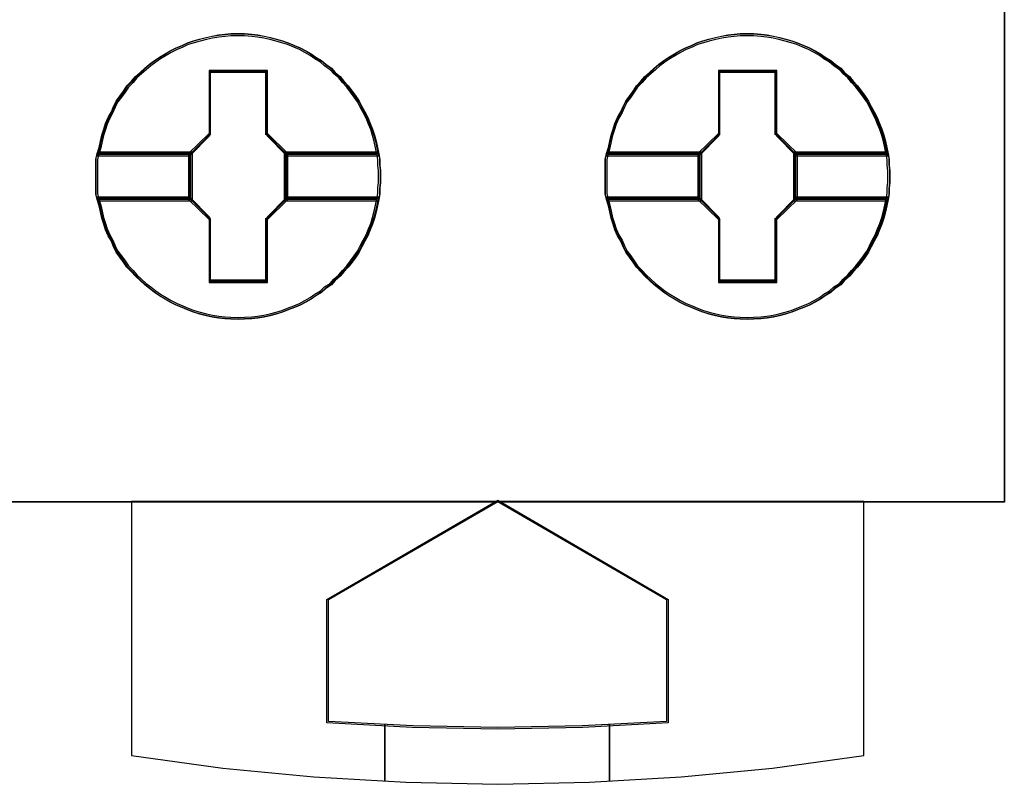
# Model space of a CAD drawing. Extents: x -631805 to -376315, y -40155 to 84873.
# Tile 74 of 256: x -618038 to -617863, y -31850 to -31714. Entities that reach past the tile are written whole.
import ezdxf

# ---------------------------------------------------------------- set-up
doc = ezdxf.new("R2010")
doc.units = 0
doc.header["$MEASUREMENT"] = 0
doc.layers.get('0').update_dxf_attribs({"color": 252})
doc.layers.add('45', color=8, linetype='Continuous')

# ---------------------------------------------------------------- blocks, each defined once
blk = doc.blocks.new('*A1018')
at = {"layer": '45', "color": 7}
for points in [[(205.993497, -118.993998), (224.00729, -118.993998), (224.00729, -118.993998), (224.00729, -201.999826), (224.00729, -201.999826), (205.993497, -201.999826), (205.993497, -201.999826), (205.993497, -118.993998), (205.993497, -118.993998)], [(205.998799, -118.999294), (224.001988, -118.999294), (224.001988, -201.99453), (205.998799, -201.99453), (205.998799, -118.999294)], [(212.918004, -196.213336), (212.918004, -196.31993), (212.906172, -196.420603), (212.906172, -196.521275), (212.888424, -196.621948), (212.86476, -196.734464), (212.841096, -196.841059), (212.811516, -196.953575), (212.77602, -197.060169), (212.734608, -197.160842), (212.693196, -197.267436), (212.639952, -197.362187), (212.586708, -197.46286), (212.53938, -197.55761), (212.48022, -197.646439), (212.415144, -197.735268), (212.344153, -197.824096), (212.267245, -197.907003), (212.202169, -197.983988), (212.113429, -198.060973), (212.048353, -198.137958), (211.947781, -198.203099), (211.870873, -198.274162), (211.770301, -198.333381), (211.687477, -198.3926), (211.592821, -198.445897), (211.492249, -198.499194), (211.391677, -198.540648), (211.279273, -198.582101), (211.178701, -198.623555), (211.072213, -198.653164), (210.959809, -198.682774), (210.853321, -198.706461), (210.740917, -198.724227), (210.634429, -198.736071), (210.504277, -198.741993), (210.397789, -198.747915), (210.261721, -198.741993), (210.155233, -198.736071), (210.04283, -198.724227), (209.930426, -198.706461), (209.823938, -198.682774), (209.705618, -198.653164), (209.59913, -198.623555), (209.492642, -198.582101), (209.397986, -198.540648), (209.291498, -198.499194), (209.18501, -198.445897), (209.09627, -198.3926), (208.995698, -198.333381), (208.906958, -198.274162), (208.818218, -198.203099), (208.735394, -198.137958), (208.65257, -198.060973), (208.569746, -197.983988), (208.498754, -197.907003), (208.41593, -197.824096), (208.35677, -197.735268), (208.291694, -197.646439), (208.226618, -197.55761), (208.17929, -197.46286), (208.137878, -197.362187), (208.078718, -197.267436), (208.03139, -197.160842), (208.00181, -197.060169), (207.966314, -196.953575), (207.94265, -196.841059), (207.918986, -196.734464), (207.88349, -196.621948), (207.859826, -196.521275), (207.859826, -196.420603), (207.859826, -196.31993), (207.859826, -196.213336), (207.859826, -196.112663), (207.859826, -196.011991), (207.859826, -195.911318), (207.88349, -195.810646), (207.918986, -195.698129), (207.94265, -195.585613), (207.966314, -195.479018), (208.00181, -195.372424), (208.03139, -195.271751), (208.078718, -195.165157), (208.137878, -195.064484), (208.17929, -194.969734), (208.226618, -194.874983), (208.291694, -194.786154), (208.35677, -194.697326), (208.41593, -194.608497), (208.498754, -194.52559), (208.569746, -194.442683), (208.65257, -194.371621), (208.735394, -194.294636), (208.818218, -194.223573), (208.906958, -194.158432), (208.995698, -194.099212), (209.09627, -194.039993), (209.18501, -193.986696), (209.291498, -193.933399), (209.397986, -193.891945), (209.492642, -193.84457), (209.59913, -193.809039), (209.705618, -193.779429), (209.823938, -193.74982), (209.930426, -193.726132), (210.04283, -193.708366), (210.155233, -193.696522), (210.261721, -193.684679), (210.397789, -193.684679), (210.504277, -193.684679), (210.634429, -193.696522), (210.740917, -193.708366), (210.853321, -193.726132), (210.959809, -193.74982), (211.072213, -193.779429), (211.178701, -193.809039), (211.279273, -193.84457), (211.391677, -193.891945), (211.492249, -193.933399), (211.592821, -193.986696), (211.687477, -194.039993), (211.770301, -194.099212), (211.870873, -194.158432), (211.947781, -194.223573), (212.048353, -194.294636), (212.113429, -194.371621), (212.202169, -194.442683), (212.267245, -194.52559), (212.344153, -194.608497), (212.415144, -194.697326), (212.48022, -194.786154), (212.53938, -194.874983), (212.586708, -194.969734), (212.639952, -195.064484), (212.693196, -195.165157), (212.734608, -195.271751), (212.77602, -195.372424), (212.811516, -195.479018), (212.841096, -195.585613), (212.86476, -195.698129), (212.888424, -195.810646), (212.906172, -195.911318), (212.906172, -196.011991), (212.918004, -196.112663), (212.918004, -196.213336)], [(210.398097, -193.684679), (210.262023, -193.684679), (210.15553, -193.696732), (210.043121, -193.708785), (209.930712, -193.726864), (209.824219, -193.75097), (209.705894, -193.781103), (209.599402, -193.811236), (209.492909, -193.847395), (209.398249, -193.895607), (209.291756, -193.937793), (209.185263, -193.992032), (209.096519, -194.046271), (208.995943, -194.106536), (208.907199, -194.166802), (208.818455, -194.233093), (208.735627, -194.305412), (208.6528, -194.383757), (208.569972, -194.456075), (208.498977, -194.540447), (208.416149, -194.624818), (208.356987, -194.715217), (208.291908, -194.805615), (208.226829, -194.896013), (208.179499, -194.992437), (208.138085, -195.088862), (208.078922, -195.191313), (208.031592, -195.299791), (208.002011, -195.402242), (207.966513, -195.51072), (207.942848, -195.619197), (207.919183, -195.733702), (207.883686, -195.848206), (209.534323, -195.848206), (209.889298, -195.486613), (209.889298, -194.353624), (210.900979, -194.353624), (210.900979, -195.486613), (211.255955, -195.848206), (212.888843, -195.848206), (212.865178, -195.733702), (212.841513, -195.619197), (212.811931, -195.51072), (212.776434, -195.402242), (212.73502, -195.299791), (212.693606, -195.191313), (212.64036, -195.088862), (212.587114, -194.992437), (212.539783, -194.896013), (212.480621, -194.805615), (212.415542, -194.715217), (212.344547, -194.624818), (212.267635, -194.540447), (212.202557, -194.456075), (212.113813, -194.383757), (212.048734, -194.305412), (211.948157, -194.233093), (211.871246, -194.166802), (211.770669, -194.106536), (211.687842, -194.046271), (211.593182, -193.992032), (211.492605, -193.937793), (211.392029, -193.895607), (211.27962, -193.847395), (211.179043, -193.811236), (211.072551, -193.781103), (210.960142, -193.75097), (210.853649, -193.726864), (210.74124, -193.708785), (210.634747, -193.696732), (210.50459, -193.684679), (210.398097, -193.684679)], [(207.883686, -195.848206), (209.534323, -195.848206), (209.889298, -195.486613), (209.889298, -194.353624), (210.900979, -194.353624), (210.900979, -195.486613), (211.255955, -195.848206), (212.888843, -195.848206), (212.865178, -195.733702), (212.841513, -195.619197), (212.811931, -195.51072), (212.776434, -195.402242), (212.73502, -195.299791), (212.693606, -195.191313), (212.64036, -195.088862), (212.587114, -194.992437), (212.539783, -194.896013), (212.480621, -194.805615), (212.415542, -194.715217), (212.344547, -194.624818), (212.267635, -194.540447), (212.202557, -194.456075), (212.113813, -194.383757), (212.048734, -194.305412), (211.948157, -194.233093), (211.871246, -194.166802), (211.770669, -194.106536), (211.687842, -194.046271), (211.593182, -193.992032), (211.492605, -193.937793), (211.392029, -193.895607), (211.27962, -193.847395), (211.179043, -193.811236), (211.072551, -193.781103), (210.960142, -193.75097), (210.853649, -193.726864), (210.74124, -193.708785), (210.634747, -193.696732), (210.50459, -193.684679), (210.398097, -193.684679), (210.262023, -193.684679), (210.15553, -193.696732), (210.043121, -193.708785), (209.930712, -193.726864), (209.824219, -193.75097), (209.705894, -193.781103), (209.599402, -193.811236), (209.492909, -193.847395), (209.398249, -193.895607), (209.291756, -193.937793), (209.185263, -193.992032), (209.096519, -194.046271), (208.995943, -194.106536), (208.907199, -194.166802), (208.818455, -194.233093), (208.735627, -194.305412), (208.6528, -194.383757), (208.569972, -194.456075), (208.498977, -194.540447), (208.416149, -194.624818), (208.356987, -194.715217), (208.291908, -194.805615), (208.226829, -194.896013), (208.179499, -194.992437), (208.138085, -195.088862), (208.078922, -195.191313), (208.031592, -195.299791), (208.002011, -195.402242), (207.966513, -195.51072), (207.942848, -195.619197), (207.919183, -195.733702), (207.883686, -195.848206)], [(210.397946, -193.716456), (210.263602, -193.716456), (210.158463, -193.728155), (210.047483, -193.739854), (209.936503, -193.757403), (209.831364, -193.780801), (209.714543, -193.810048), (209.609404, -193.839296), (209.504265, -193.874393), (209.410808, -193.921189), (209.305669, -193.962135), (209.20053, -194.014781), (209.112914, -194.067426), (209.013616, -194.125921), (208.926001, -194.184416), (208.838385, -194.248761), (208.75661, -194.318955), (208.674835, -194.394999), (208.593061, -194.465193), (208.522968, -194.547086), (208.441193, -194.628979), (208.382783, -194.716721), (208.318531, -194.804464), (208.254279, -194.892206), (208.207551, -194.985799), (208.166664, -195.079391), (208.108253, -195.178832), (208.061525, -195.284123), (208.032319, -195.383565), (207.997273, -195.488856), (207.973909, -195.594147), (207.950545, -195.705288), (207.915498, -195.816428), (209.545152, -195.816428), (209.895616, -195.465458), (209.895616, -194.365751), (210.894436, -194.365751), (210.894436, -195.465458), (211.244899, -195.816428), (212.85703, -195.816428), (212.833666, -195.705288), (212.810302, -195.594147), (212.781097, -195.488856), (212.74605, -195.383565), (212.705163, -195.284123), (212.664276, -195.178832), (212.611706, -195.079391), (212.559137, -194.985799), (212.512408, -194.892206), (212.453998, -194.804464), (212.389746, -194.716721), (212.319653, -194.628979), (212.24372, -194.547086), (212.179468, -194.465193), (212.091852, -194.394999), (212.027601, -194.318955), (211.928303, -194.248761), (211.852369, -194.184416), (211.753071, -194.125921), (211.671296, -194.067426), (211.577839, -194.014781), (211.478542, -193.962135), (211.379244, -193.921189), (211.268264, -193.874393), (211.168966, -193.839296), (211.063827, -193.810048), (210.952847, -193.780801), (210.847708, -193.757403), (210.736728, -193.739854), (210.631589, -193.728155), (210.503085, -193.716456), (210.397946, -193.716456)], [(207.915498, -195.816428), (209.545152, -195.816428), (209.895616, -195.465458), (209.895616, -194.365751), (210.894436, -194.365751), (210.894436, -195.465458), (211.244899, -195.816428), (212.85703, -195.816428), (212.833666, -195.705288), (212.810302, -195.594147), (212.781097, -195.488856), (212.74605, -195.383565), (212.705163, -195.284123), (212.664276, -195.178832), (212.611706, -195.079391), (212.559137, -194.985799), (212.512408, -194.892206), (212.453998, -194.804464), (212.389746, -194.716721), (212.319653, -194.628979), (212.24372, -194.547086), (212.179468, -194.465193), (212.091852, -194.394999), (212.027601, -194.318955), (211.928303, -194.248761), (211.852369, -194.184416), (211.753071, -194.125921), (211.671296, -194.067426), (211.577839, -194.014781), (211.478542, -193.962135), (211.379244, -193.921189), (211.268264, -193.874393), (211.168966, -193.839296), (211.063827, -193.810048), (210.952847, -193.780801), (210.847708, -193.757403), (210.736728, -193.739854), (210.631589, -193.728155), (210.503085, -193.716456), (210.397946, -193.716456), (210.263602, -193.716456), (210.158463, -193.728155), (210.047483, -193.739854), (209.936503, -193.757403), (209.831364, -193.780801), (209.714543, -193.810048), (209.609404, -193.839296), (209.504265, -193.874393), (209.410808, -193.921189), (209.305669, -193.962135), (209.20053, -194.014781), (209.112914, -194.067426), (209.013616, -194.125921), (208.926001, -194.184416), (208.838385, -194.248761), (208.75661, -194.318955), (208.674835, -194.394999), (208.593061, -194.465193), (208.522968, -194.547086), (208.441193, -194.628979), (208.382783, -194.716721), (208.318531, -194.804464), (208.254279, -194.892206), (208.207551, -194.985799), (208.166664, -195.079391), (208.108253, -195.178832), (208.061525, -195.284123), (208.032319, -195.383565), (207.997273, -195.488856), (207.973909, -195.594147), (207.950545, -195.705288), (207.915498, -195.816428)], [(221.968643, -196.213336), (221.968643, -196.31993), (221.956811, -196.420603), (221.956811, -196.521275), (221.939063, -196.621948), (221.915399, -196.734464), (221.891735, -196.841059), (221.862155, -196.953575), (221.826659, -197.060169), (221.785247, -197.160842), (221.743835, -197.267436), (221.690591, -197.362187), (221.637347, -197.46286), (221.590019, -197.55761), (221.530859, -197.646439), (221.465783, -197.735268), (221.394791, -197.824096), (221.317883, -197.907003), (221.252808, -197.983988), (221.164068, -198.060973), (221.098992, -198.137958), (220.99842, -198.203099), (220.921512, -198.274162), (220.82094, -198.333381), (220.738116, -198.3926), (220.64346, -198.445897), (220.542888, -198.499194), (220.442316, -198.540648), (220.329912, -198.582101), (220.22934, -198.623555), (220.122852, -198.653164), (220.010448, -198.682774), (219.90396, -198.706461), (219.791556, -198.724227), (219.685068, -198.736071), (219.554916, -198.741993), (219.448428, -198.747915), (219.31236, -198.741993), (219.205872, -198.736071), (219.093468, -198.724227), (218.981064, -198.706461), (218.874577, -198.682774), (218.756257, -198.653164), (218.649769, -198.623555), (218.543281, -198.582101), (218.448625, -198.540648), (218.342137, -198.499194), (218.235649, -198.445897), (218.146909, -198.3926), (218.046337, -198.333381), (217.957597, -198.274162), (217.868857, -198.203099), (217.786033, -198.137958), (217.703209, -198.060973), (217.620385, -197.983988), (217.549393, -197.907003), (217.466569, -197.824096), (217.407409, -197.735268), (217.342333, -197.646439), (217.277257, -197.55761), (217.229929, -197.46286), (217.188517, -197.362187), (217.129357, -197.267436), (217.082029, -197.160842), (217.052449, -197.060169), (217.016953, -196.953575), (216.993289, -196.841059), (216.969625, -196.734464), (216.934129, -196.621948), (216.910465, -196.521275), (216.910465, -196.420603), (216.910465, -196.31993), (216.910465, -196.213336), (216.910465, -196.112663), (216.910465, -196.011991), (216.910465, -195.911318), (216.934129, -195.810646), (216.969625, -195.698129), (216.993289, -195.585613), (217.016953, -195.479018), (217.052449, -195.372424), (217.082029, -195.271751), (217.129357, -195.165157), (217.188517, -195.064484), (217.229929, -194.969734), (217.277257, -194.874983), (217.342333, -194.786154), (217.407409, -194.697326), (217.466569, -194.608497), (217.549393, -194.52559), (217.620385, -194.442683), (217.703209, -194.371621), (217.786033, -194.294636), (217.868857, -194.223573), (217.957597, -194.158432), (218.046337, -194.099212), (218.146909, -194.039993), (218.235649, -193.986696), (218.342137, -193.933399), (218.448625, -193.891945), (218.543281, -193.84457), (218.649769, -193.809039), (218.756257, -193.779429), (218.874577, -193.74982), (218.981064, -193.726132), (219.093468, -193.708366), (219.205872, -193.696522), (219.31236, -193.684679), (219.448428, -193.684679), (219.554916, -193.684679), (219.685068, -193.696522), (219.791556, -193.708366), (219.90396, -193.726132), (220.010448, -193.74982), (220.122852, -193.779429), (220.22934, -193.809039), (220.329912, -193.84457), (220.442316, -193.891945), (220.542888, -193.933399), (220.64346, -193.986696), (220.738116, -194.039993), (220.82094, -194.099212), (220.921512, -194.158432), (220.99842, -194.223573), (221.098992, -194.294636), (221.164068, -194.371621), (221.252808, -194.442683), (221.317883, -194.52559), (221.394791, -194.608497), (221.465783, -194.697326), (221.530859, -194.786154), (221.590019, -194.874983), (221.637347, -194.969734), (221.690591, -195.064484), (221.743835, -195.165157), (221.785247, -195.271751), (221.826659, -195.372424), (221.862155, -195.479018), (221.891735, -195.585613), (221.915399, -195.698129), (221.939063, -195.810646), (221.956811, -195.911318), (221.956811, -196.011991), (221.968643, -196.112663), (221.968643, -196.213336)], [(219.446085, -193.684679), (219.310011, -193.684679), (219.203518, -193.696732), (219.091109, -193.708785), (218.9787, -193.726864), (218.872207, -193.75097), (218.753882, -193.781103), (218.647389, -193.811236), (218.540897, -193.847395), (218.446237, -193.895607), (218.339744, -193.937793), (218.233251, -193.992032), (218.144507, -194.046271), (218.043931, -194.106536), (217.955187, -194.166802), (217.866443, -194.233093), (217.783615, -194.305412), (217.700788, -194.383757), (217.61796, -194.456075), (217.546965, -194.540447), (217.464137, -194.624818), (217.404975, -194.715217), (217.339896, -194.805615), (217.274817, -194.896013), (217.227487, -194.992437), (217.186073, -195.088862), (217.12691, -195.191313), (217.07958, -195.299791), (217.049999, -195.402242), (217.014501, -195.51072), (216.990836, -195.619197), (216.967171, -195.733702), (216.931674, -195.848206), (218.582311, -195.848206), (218.937286, -195.486613), (218.937286, -194.353624), (219.948967, -194.353624), (219.948967, -195.486613), (220.303943, -195.848206), (221.936831, -195.848206), (221.913166, -195.733702), (221.889501, -195.619197), (221.859919, -195.51072), (221.824422, -195.402242), (221.783008, -195.299791), (221.741594, -195.191313), (221.688348, -195.088862), (221.635101, -194.992437), (221.587771, -194.896013), (221.528609, -194.805615), (221.46353, -194.715217), (221.392535, -194.624818), (221.315623, -194.540447), (221.250544, -194.456075), (221.161801, -194.383757), (221.096722, -194.305412), (220.996145, -194.233093), (220.919234, -194.166802), (220.818657, -194.106536), (220.73583, -194.046271), (220.64117, -193.992032), (220.540593, -193.937793), (220.440017, -193.895607), (220.327608, -193.847395), (220.227031, -193.811236), (220.120539, -193.781103), (220.00813, -193.75097), (219.901637, -193.726864), (219.789228, -193.708785), (219.682735, -193.696732), (219.552577, -193.684679), (219.446085, -193.684679)], [(216.931674, -195.848206), (218.582311, -195.848206), (218.937286, -195.486613), (218.937286, -194.353624), (219.948967, -194.353624), (219.948967, -195.486613), (220.303943, -195.848206), (221.936831, -195.848206), (221.913166, -195.733702), (221.889501, -195.619197), (221.859919, -195.51072), (221.824422, -195.402242), (221.783008, -195.299791), (221.741594, -195.191313), (221.688348, -195.088862), (221.635101, -194.992437), (221.587771, -194.896013), (221.528609, -194.805615), (221.46353, -194.715217), (221.392535, -194.624818), (221.315623, -194.540447), (221.250544, -194.456075), (221.161801, -194.383757), (221.096722, -194.305412), (220.996145, -194.233093), (220.919234, -194.166802), (220.818657, -194.106536), (220.73583, -194.046271), (220.64117, -193.992032), (220.540593, -193.937793), (220.440017, -193.895607), (220.327608, -193.847395), (220.227031, -193.811236), (220.120539, -193.781103), (220.00813, -193.75097), (219.901637, -193.726864), (219.789228, -193.708785), (219.682735, -193.696732), (219.552577, -193.684679), (219.446085, -193.684679), (219.310011, -193.684679), (219.203518, -193.696732), (219.091109, -193.708785), (218.9787, -193.726864), (218.872207, -193.75097), (218.753882, -193.781103), (218.647389, -193.811236), (218.540897, -193.847395), (218.446237, -193.895607), (218.339744, -193.937793), (218.233251, -193.992032), (218.144507, -194.046271), (218.043931, -194.106536), (217.955187, -194.166802), (217.866443, -194.233093), (217.783615, -194.305412), (217.700788, -194.383757), (217.61796, -194.456075), (217.546965, -194.540447), (217.464137, -194.624818), (217.404975, -194.715217), (217.339896, -194.805615), (217.274817, -194.896013), (217.227487, -194.992437), (217.186073, -195.088862), (217.12691, -195.191313), (217.07958, -195.299791), (217.049999, -195.402242), (217.014501, -195.51072), (216.990836, -195.619197), (216.967171, -195.733702), (216.931674, -195.848206)], [(219.445934, -193.716456), (219.31159, -193.716456), (219.206451, -193.728155), (219.095471, -193.739854), (218.984491, -193.757403), (218.879352, -193.780801), (218.762531, -193.810048), (218.657392, -193.839296), (218.552253, -193.874393), (218.458796, -193.921189), (218.353657, -193.962135), (218.248518, -194.014781), (218.160902, -194.067426), (218.061604, -194.125921), (217.973989, -194.184416), (217.886373, -194.248761), (217.804598, -194.318955), (217.722823, -194.394999), (217.641048, -194.465193), (217.570956, -194.547086), (217.489181, -194.628979), (217.43077, -194.716721), (217.366519, -194.804464), (217.302267, -194.892206), (217.255539, -194.985799), (217.214651, -195.079391), (217.156241, -195.178832), (217.109512, -195.284123), (217.080307, -195.383565), (217.045261, -195.488856), (217.021897, -195.594147), (216.998532, -195.705288), (216.963486, -195.816428), (218.59314, -195.816428), (218.943604, -195.465458), (218.943604, -194.365751), (219.942424, -194.365751), (219.942424, -195.465458), (220.292887, -195.816428), (221.905018, -195.816428), (221.881654, -195.705288), (221.85829, -195.594147), (221.829085, -195.488856), (221.794038, -195.383565), (221.753151, -195.284123), (221.712264, -195.178832), (221.659694, -195.079391), (221.607125, -194.985799), (221.560396, -194.892206), (221.501986, -194.804464), (221.437734, -194.716721), (221.367641, -194.628979), (221.291708, -194.547086), (221.227456, -194.465193), (221.13984, -194.394999), (221.075589, -194.318955), (220.976291, -194.248761), (220.900357, -194.184416), (220.801059, -194.125921), (220.719284, -194.067426), (220.625827, -194.014781), (220.526529, -193.962135), (220.427232, -193.921189), (220.316251, -193.874393), (220.216954, -193.839296), (220.111815, -193.810048), (220.000835, -193.780801), (219.895696, -193.757403), (219.784715, -193.739854), (219.679577, -193.728155), (219.551073, -193.716456), (219.445934, -193.716456)], [(216.963486, -195.816428), (218.59314, -195.816428), (218.943604, -195.465458), (218.943604, -194.365751), (219.942424, -194.365751), (219.942424, -195.465458), (220.292887, -195.816428), (221.905018, -195.816428), (221.881654, -195.705288), (221.85829, -195.594147), (221.829085, -195.488856), (221.794038, -195.383565), (221.753151, -195.284123), (221.712264, -195.178832), (221.659694, -195.079391), (221.607125, -194.985799), (221.560396, -194.892206), (221.501986, -194.804464), (221.437734, -194.716721), (221.367641, -194.628979), (221.291708, -194.547086), (221.227456, -194.465193), (221.13984, -194.394999), (221.075589, -194.318955), (220.976291, -194.248761), (220.900357, -194.184416), (220.801059, -194.125921), (220.719284, -194.067426), (220.625827, -194.014781), (220.526529, -193.962135), (220.427232, -193.921189), (220.316251, -193.874393), (220.216954, -193.839296), (220.111815, -193.810048), (220.000835, -193.780801), (219.895696, -193.757403), (219.784715, -193.739854), (219.679577, -193.728155), (219.551073, -193.716456), (219.445934, -193.716456), (219.31159, -193.716456), (219.206451, -193.728155), (219.095471, -193.739854), (218.984491, -193.757403), (218.879352, -193.780801), (218.762531, -193.810048), (218.657392, -193.839296), (218.552253, -193.874393), (218.458796, -193.921189), (218.353657, -193.962135), (218.248518, -194.014781), (218.160902, -194.067426), (218.061604, -194.125921), (217.973989, -194.184416), (217.886373, -194.248761), (217.804598, -194.318955), (217.722823, -194.394999), (217.641048, -194.465193), (217.570956, -194.547086), (217.489181, -194.628979), (217.43077, -194.716721), (217.366519, -194.804464), (217.302267, -194.892206), (217.255539, -194.985799), (217.214651, -195.079391), (217.156241, -195.178832), (217.109512, -195.284123), (217.080307, -195.383565), (217.045261, -195.488856), (217.021897, -195.594147), (216.998532, -195.705288), (216.963486, -195.816428)], [(210.912973, -194.333472), (209.875461, -194.333472), (209.875461, -195.451864), (209.511422, -195.808797), (209.511422, -196.623796), (209.875461, -196.980729), (209.875461, -198.099121), (210.912973, -198.099121), (210.912973, -196.980729), (211.277013, -196.623796), (211.277013, -195.808797), (210.912973, -195.451864), (210.912973, -194.333472)], [(210.894279, -194.365249), (209.894155, -194.365249), (209.894155, -195.464766), (209.543235, -195.815675), (209.543235, -196.616918), (209.894155, -196.967828), (209.894155, -198.067344), (210.894279, -198.067344), (210.894279, -196.967828), (211.2452, -196.616918), (211.2452, -195.815675), (210.894279, -195.464766), (210.894279, -194.365249)], [(209.885218, -194.357305), (210.903216, -194.357305), (209.885218, -194.357305)], [(209.885218, -195.474819), (209.885218, -194.357305), (209.885218, -195.474819)], [(210.884659, -195.474819), (210.884659, -194.357305), (210.884659, -195.474819)], [(219.963612, -194.333472), (218.9261, -194.333472), (218.9261, -195.451864), (218.562061, -195.808797), (218.562061, -196.623796), (218.9261, -196.980729), (218.9261, -198.099121), (219.963612, -198.099121), (219.963612, -196.980729), (220.327652, -196.623796), (220.327652, -195.808797), (219.963612, -195.451864), (219.963612, -194.333472)], [(219.944918, -194.365249), (218.944794, -194.365249), (218.944794, -195.464766), (218.593874, -195.815675), (218.593874, -196.616918), (218.944794, -196.967828), (218.944794, -198.067344), (219.944918, -198.067344), (219.944918, -196.967828), (220.295839, -196.616918), (220.295839, -195.815675), (219.944918, -195.464766), (219.944918, -194.365249)], [(218.935857, -194.357305), (219.953855, -194.357305), (218.935857, -194.357305)], [(218.935857, -195.474819), (218.935857, -194.357305), (218.935857, -195.474819)], [(219.932647, -195.474819), (219.932647, -194.357305), (219.932647, -195.474819)], [(209.535282, -195.824373), (209.903776, -195.456282), (209.535282, -195.824373)], [(211.253153, -195.824373), (210.884659, -195.456282), (211.253153, -195.824373)], [(218.585921, -195.824373), (218.954415, -195.456282), (218.585921, -195.824373)], [(220.303792, -195.824373), (219.932647, -195.456282), (220.303792, -195.824373)], [(209.577698, -195.782002), (207.884107, -195.782002), (207.859826, -195.889455), (207.859826, -195.996907), (207.859826, -196.10436), (207.859826, -196.211812), (207.859826, -196.325585), (207.859826, -196.433038), (207.859826, -196.54049), (207.884107, -196.647943), (209.577698, -196.647943), (209.577698, -195.782002)], [(209.577698, -196.647943), (209.577698, -195.782002), (207.884107, -195.782002), (207.859826, -195.889455), (207.859826, -195.996907), (207.859826, -196.10436), (207.859826, -196.211812), (207.859826, -196.325585), (207.859826, -196.433038), (207.859826, -196.54049), (207.884107, -196.647943), (209.577698, -196.647943)], [(209.545886, -195.81378), (207.91502, -195.81378), (207.891639, -195.913346), (207.891639, -196.012912), (207.891639, -196.112478), (207.891639, -196.212044), (207.891639, -196.317467), (207.891639, -196.417033), (207.891639, -196.516599), (207.91502, -196.616165), (209.545886, -196.616165), (209.545886, -195.81378)], [(209.545886, -196.616165), (209.545886, -195.81378), (207.91502, -195.81378), (207.891639, -195.913346), (207.891639, -196.012912), (207.891639, -196.112478), (207.891639, -196.212044), (207.891639, -196.317467), (207.891639, -196.417033), (207.891639, -196.516599), (207.91502, -196.616165), (209.545886, -196.616165)], [(207.907545, -195.805836), (209.553839, -195.805836), (207.907545, -195.805836)], [(209.535282, -195.805836), (209.535282, -196.626758), (209.535282, -195.805836)], [(212.887626, -195.782002), (211.210737, -195.782002), (211.210737, -196.647943), (212.887626, -196.647943), (212.905853, -196.54049), (212.905853, -196.433038), (212.918004, -196.325585), (212.918004, -196.211812), (212.918004, -196.10436), (212.905853, -195.996907), (212.905853, -195.889455), (212.887626, -195.782002)], [(211.210737, -195.782002), (211.210737, -196.647943), (212.887626, -196.647943), (212.905853, -196.54049), (212.905853, -196.433038), (212.918004, -196.325585), (212.918004, -196.211812), (212.918004, -196.10436), (212.905853, -195.996907), (212.905853, -195.889455), (212.887626, -195.782002), (211.210737, -195.782002)], [(211.234596, -195.805836), (212.864984, -195.805836), (211.234596, -195.805836)], [(211.234596, -195.805836), (211.234596, -196.626758), (211.234596, -195.805836)], [(212.856946, -195.81378), (211.242549, -195.81378), (211.242549, -196.616165), (212.856946, -196.616165), (212.874493, -196.516599), (212.874493, -196.417033), (212.886192, -196.317467), (212.886192, -196.212044), (212.886192, -196.112478), (212.874493, -196.012912), (212.874493, -195.913346), (212.856946, -195.81378)], [(211.242549, -195.81378), (211.242549, -196.616165), (212.856946, -196.616165), (212.874493, -196.516599), (212.874493, -196.417033), (212.886192, -196.317467), (212.886192, -196.212044), (212.886192, -196.112478), (212.874493, -196.012912), (212.874493, -195.913346), (212.856946, -195.81378), (211.242549, -195.81378)], [(218.628337, -195.782002), (216.934746, -195.782002), (216.910465, -195.889455), (216.910465, -195.996907), (216.910465, -196.10436), (216.910465, -196.211812), (216.910465, -196.325585), (216.910465, -196.433038), (216.910465, -196.54049), (216.934746, -196.647943), (218.628337, -196.647943), (218.628337, -195.782002)], [(218.628337, -196.647943), (218.628337, -195.782002), (216.934746, -195.782002), (216.910465, -195.889455), (216.910465, -195.996907), (216.910465, -196.10436), (216.910465, -196.211812), (216.910465, -196.325585), (216.910465, -196.433038), (216.910465, -196.54049), (216.934746, -196.647943), (218.628337, -196.647943)], [(218.596525, -195.81378), (216.965659, -195.81378), (216.942278, -195.913346), (216.942278, -196.012912), (216.942278, -196.112478), (216.942278, -196.212044), (216.942278, -196.317467), (216.942278, -196.417033), (216.942278, -196.516599), (216.965659, -196.616165), (218.596525, -196.616165), (218.596525, -195.81378)], [(218.596525, -196.616165), (218.596525, -195.81378), (216.965659, -195.81378), (216.942278, -195.913346), (216.942278, -196.012912), (216.942278, -196.112478), (216.942278, -196.212044), (216.942278, -196.317467), (216.942278, -196.417033), (216.942278, -196.516599), (216.965659, -196.616165), (218.596525, -196.616165)], [(216.955533, -195.805836), (218.604478, -195.805836), (216.955533, -195.805836)], [(218.585921, -195.805836), (218.585921, -196.626758), (218.585921, -195.805836)], [(221.938265, -195.782002), (220.261376, -195.782002), (220.261376, -196.647943), (221.938265, -196.647943), (221.956492, -196.54049), (221.956492, -196.433038), (221.968643, -196.325585), (221.968643, -196.211812), (221.968643, -196.10436), (221.956492, -195.996907), (221.956492, -195.889455), (221.938265, -195.782002)], [(220.261376, -195.782002), (220.261376, -196.647943), (221.938265, -196.647943), (221.956492, -196.54049), (221.956492, -196.433038), (221.968643, -196.325585), (221.968643, -196.211812), (221.968643, -196.10436), (221.956492, -195.996907), (221.956492, -195.889455), (221.938265, -195.782002), (220.261376, -195.782002)], [(220.285235, -195.805836), (221.915622, -195.805836), (220.285235, -195.805836)], [(220.285235, -195.805836), (220.285235, -196.626758), (220.285235, -195.805836)], [(221.907584, -195.81378), (220.293188, -195.81378), (220.293188, -196.616165), (221.907584, -196.616165), (221.925132, -196.516599), (221.925132, -196.417033), (221.936831, -196.317467), (221.936831, -196.212044), (221.936831, -196.112478), (221.925132, -196.012912), (221.925132, -195.913346), (221.907584, -195.81378)], [(220.293188, -195.81378), (220.293188, -196.616165), (221.907584, -196.616165), (221.925132, -196.516599), (221.925132, -196.417033), (221.936831, -196.317467), (221.936831, -196.212044), (221.936831, -196.112478), (221.925132, -196.012912), (221.925132, -195.913346), (221.907584, -195.81378), (220.293188, -195.81378)], [(212.888843, -196.581739), (211.255955, -196.581739), (210.900979, -196.943774), (210.900979, -198.07815), (209.889298, -198.07815), (209.889298, -196.943774), (209.534323, -196.581739), (207.883686, -196.581739), (207.919183, -196.696384), (207.942848, -196.804994), (207.966513, -196.919639), (208.002011, -197.028249), (208.031592, -197.130826), (208.078922, -197.239436), (208.138085, -197.335979), (208.179499, -197.438555), (208.226829, -197.535098), (208.291908, -197.625607), (208.356987, -197.716115), (208.416149, -197.806624), (208.498977, -197.891099), (208.569972, -197.96954), (208.6528, -198.047981), (208.735627, -198.126422), (208.818455, -198.192795), (208.907199, -198.265202), (208.995943, -198.325541), (209.096519, -198.38588), (209.185263, -198.440185), (209.291756, -198.49449), (209.398249, -198.536728), (209.492909, -198.578965), (209.599402, -198.621203), (209.705894, -198.651372), (209.824219, -198.681542), (209.930712, -198.705677), (210.043121, -198.723779), (210.15553, -198.735847), (210.262023, -198.741881), (210.398097, -198.747915), (210.50459, -198.741881), (210.634747, -198.735847), (210.74124, -198.723779), (210.853649, -198.705677), (210.960142, -198.681542), (211.072551, -198.651372), (211.179043, -198.621203), (211.27962, -198.578965), (211.392029, -198.536728), (211.492605, -198.49449), (211.593182, -198.440185), (211.687842, -198.38588), (211.770669, -198.325541), (211.871246, -198.265202), (211.948157, -198.192795), (212.048734, -198.126422), (212.113813, -198.047981), (212.202557, -197.96954), (212.267635, -197.891099), (212.344547, -197.806624), (212.415542, -197.716115), (212.480621, -197.625607), (212.539783, -197.535098), (212.587114, -197.438555), (212.64036, -197.335979), (212.693606, -197.239436), (212.73502, -197.130826), (212.776434, -197.028249), (212.811931, -196.919639), (212.841513, -196.804994), (212.865178, -196.696384), (212.888843, -196.581739)], [(209.889298, -198.07815), (209.889298, -196.943774), (209.534323, -196.581739), (207.883686, -196.581739), (207.919183, -196.696384), (207.942848, -196.804994), (207.966513, -196.919639), (208.002011, -197.028249), (208.031592, -197.130826), (208.078922, -197.239436), (208.138085, -197.335979), (208.179499, -197.438555), (208.226829, -197.535098), (208.291908, -197.625607), (208.356987, -197.716115), (208.416149, -197.806624), (208.498977, -197.891099), (208.569972, -197.96954), (208.6528, -198.047981), (208.735627, -198.126422), (208.818455, -198.192795), (208.907199, -198.265202), (208.995943, -198.325541), (209.096519, -198.38588), (209.185263, -198.440185), (209.291756, -198.49449), (209.398249, -198.536728), (209.492909, -198.578965), (209.599402, -198.621203), (209.705894, -198.651372), (209.824219, -198.681542), (209.930712, -198.705677), (210.043121, -198.723779), (210.15553, -198.735847), (210.262023, -198.741881), (210.398097, -198.747915), (210.50459, -198.741881), (210.634747, -198.735847), (210.74124, -198.723779), (210.853649, -198.705677), (210.960142, -198.681542), (211.072551, -198.651372), (211.179043, -198.621203), (211.27962, -198.578965), (211.392029, -198.536728), (211.492605, -198.49449), (211.593182, -198.440185), (211.687842, -198.38588), (211.770669, -198.325541), (211.871246, -198.265202), (211.948157, -198.192795), (212.048734, -198.126422), (212.113813, -198.047981), (212.202557, -197.96954), (212.267635, -197.891099), (212.344547, -197.806624), (212.415542, -197.716115), (212.480621, -197.625607), (212.539783, -197.535098), (212.587114, -197.438555), (212.64036, -197.335979), (212.693606, -197.239436), (212.73502, -197.130826), (212.776434, -197.028249), (212.811931, -196.919639), (212.841513, -196.804994), (212.865178, -196.696384), (212.888843, -196.581739), (211.255955, -196.581739), (210.900979, -196.943774), (210.900979, -198.07815), (209.889298, -198.07815)], [(207.907545, -196.605573), (209.553839, -196.605573), (207.907545, -196.605573)], [(212.85703, -196.613517), (211.244899, -196.613517), (210.894436, -196.96493), (210.894436, -198.066023), (209.895616, -198.066023), (209.895616, -196.96493), (209.545152, -196.613517), (207.915498, -196.613517), (207.950545, -196.724798), (207.973909, -196.830222), (207.997273, -196.941502), (208.032319, -197.046926), (208.061525, -197.146493), (208.108253, -197.251917), (208.166664, -197.345627), (208.207551, -197.445194), (208.254279, -197.538904), (208.318531, -197.626757), (208.382783, -197.714611), (208.441193, -197.802464), (208.522968, -197.88446), (208.593061, -197.9606), (208.674835, -198.036739), (208.75661, -198.112879), (208.838385, -198.177304), (208.926001, -198.247587), (209.013616, -198.306156), (209.112914, -198.364724), (209.20053, -198.417436), (209.305669, -198.470148), (209.410808, -198.511146), (209.504265, -198.552145), (209.609404, -198.593143), (209.714543, -198.622427), (209.831364, -198.651712), (209.936503, -198.675139), (210.047483, -198.69271), (210.158463, -198.704423), (210.263602, -198.71028), (210.397946, -198.716137), (210.503085, -198.71028), (210.631589, -198.704423), (210.736728, -198.69271), (210.847708, -198.675139), (210.952847, -198.651712), (211.063827, -198.622427), (211.168966, -198.593143), (211.268264, -198.552145), (211.379244, -198.511146), (211.478542, -198.470148), (211.577839, -198.417436), (211.671296, -198.364724), (211.753071, -198.306156), (211.852369, -198.247587), (211.928303, -198.177304), (212.027601, -198.112879), (212.091852, -198.036739), (212.179468, -197.9606), (212.24372, -197.88446), (212.319653, -197.802464), (212.389746, -197.714611), (212.453998, -197.626757), (212.512408, -197.538904), (212.559137, -197.445194), (212.611706, -197.345627), (212.664276, -197.251917), (212.705163, -197.146493), (212.74605, -197.046926), (212.781097, -196.941502), (212.810302, -196.830222), (212.833666, -196.724798), (212.85703, -196.613517)], [(209.895616, -198.066023), (209.895616, -196.96493), (209.545152, -196.613517), (207.915498, -196.613517), (207.950545, -196.724798), (207.973909, -196.830222), (207.997273, -196.941502), (208.032319, -197.046926), (208.061525, -197.146493), (208.108253, -197.251917), (208.166664, -197.345627), (208.207551, -197.445194), (208.254279, -197.538904), (208.318531, -197.626757), (208.382783, -197.714611), (208.441193, -197.802464), (208.522968, -197.88446), (208.593061, -197.9606), (208.674835, -198.036739), (208.75661, -198.112879), (208.838385, -198.177304), (208.926001, -198.247587), (209.013616, -198.306156), (209.112914, -198.364724), (209.20053, -198.417436), (209.305669, -198.470148), (209.410808, -198.511146), (209.504265, -198.552145), (209.609404, -198.593143), (209.714543, -198.622427), (209.831364, -198.651712), (209.936503, -198.675139), (210.047483, -198.69271), (210.158463, -198.704423), (210.263602, -198.71028), (210.397946, -198.716137), (210.503085, -198.71028), (210.631589, -198.704423), (210.736728, -198.69271), (210.847708, -198.675139), (210.952847, -198.651712), (211.063827, -198.622427), (211.168966, -198.593143), (211.268264, -198.552145), (211.379244, -198.511146), (211.478542, -198.470148), (211.577839, -198.417436), (211.671296, -198.364724), (211.753071, -198.306156), (211.852369, -198.247587), (211.928303, -198.177304), (212.027601, -198.112879), (212.091852, -198.036739), (212.179468, -197.9606), (212.24372, -197.88446), (212.319653, -197.802464), (212.389746, -197.714611), (212.453998, -197.626757), (212.512408, -197.538904), (212.559137, -197.445194), (212.611706, -197.345627), (212.664276, -197.251917), (212.705163, -197.146493), (212.74605, -197.046926), (212.781097, -196.941502), (212.810302, -196.830222), (212.833666, -196.724798), (212.85703, -196.613517), (211.244899, -196.613517), (210.894436, -196.96493), (210.894436, -198.066023), (209.895616, -198.066023)], [(209.535282, -196.605573), (209.903776, -196.976312), (209.535282, -196.605573)], [(211.253153, -196.605573), (210.884659, -196.976312), (211.253153, -196.605573)], [(211.234596, -196.605573), (212.864984, -196.605573), (211.234596, -196.605573)], [(221.936831, -196.581739), (220.303943, -196.581739), (219.948967, -196.943774), (219.948967, -198.07815), (218.937286, -198.07815), (218.937286, -196.943774), (218.582311, -196.581739), (216.931674, -196.581739), (216.967171, -196.696384), (216.990836, -196.804994), (217.014501, -196.919639), (217.049999, -197.028249), (217.07958, -197.130826), (217.12691, -197.239436), (217.186073, -197.335979), (217.227487, -197.438555), (217.274817, -197.535098), (217.339896, -197.625607), (217.404975, -197.716115), (217.464137, -197.806624), (217.546965, -197.891099), (217.61796, -197.96954), (217.700788, -198.047981), (217.783615, -198.126422), (217.866443, -198.192795), (217.955187, -198.265202), (218.043931, -198.325541), (218.144507, -198.38588), (218.233251, -198.440185), (218.339744, -198.49449), (218.446237, -198.536728), (218.540897, -198.578965), (218.647389, -198.621203), (218.753882, -198.651372), (218.872207, -198.681542), (218.9787, -198.705677), (219.091109, -198.723779), (219.203518, -198.735847), (219.310011, -198.741881), (219.446085, -198.747915), (219.552577, -198.741881), (219.682735, -198.735847), (219.789228, -198.723779), (219.901637, -198.705677), (220.00813, -198.681542), (220.120539, -198.651372), (220.227031, -198.621203), (220.327608, -198.578965), (220.440017, -198.536728), (220.540593, -198.49449), (220.64117, -198.440185), (220.73583, -198.38588), (220.818657, -198.325541), (220.919234, -198.265202), (220.996145, -198.192795), (221.096722, -198.126422), (221.161801, -198.047981), (221.250544, -197.96954), (221.315623, -197.891099), (221.392535, -197.806624), (221.46353, -197.716115), (221.528609, -197.625607), (221.587771, -197.535098), (221.635101, -197.438555), (221.688348, -197.335979), (221.741594, -197.239436), (221.783008, -197.130826), (221.824422, -197.028249), (221.859919, -196.919639), (221.889501, -196.804994), (221.913166, -196.696384), (221.936831, -196.581739)], [(218.937286, -198.07815), (218.937286, -196.943774), (218.582311, -196.581739), (216.931674, -196.581739), (216.967171, -196.696384), (216.990836, -196.804994), (217.014501, -196.919639), (217.049999, -197.028249), (217.07958, -197.130826), (217.12691, -197.239436), (217.186073, -197.335979), (217.227487, -197.438555), (217.274817, -197.535098), (217.339896, -197.625607), (217.404975, -197.716115), (217.464137, -197.806624), (217.546965, -197.891099), (217.61796, -197.96954), (217.700788, -198.047981), (217.783615, -198.126422), (217.866443, -198.192795), (217.955187, -198.265202), (218.043931, -198.325541), (218.144507, -198.38588), (218.233251, -198.440185), (218.339744, -198.49449), (218.446237, -198.536728), (218.540897, -198.578965), (218.647389, -198.621203), (218.753882, -198.651372), (218.872207, -198.681542), (218.9787, -198.705677), (219.091109, -198.723779), (219.203518, -198.735847), (219.310011, -198.741881), (219.446085, -198.747915), (219.552577, -198.741881), (219.682735, -198.735847), (219.789228, -198.723779), (219.901637, -198.705677), (220.00813, -198.681542), (220.120539, -198.651372), (220.227031, -198.621203), (220.327608, -198.578965), (220.440017, -198.536728), (220.540593, -198.49449), (220.64117, -198.440185), (220.73583, -198.38588), (220.818657, -198.325541), (220.919234, -198.265202), (220.996145, -198.192795), (221.096722, -198.126422), (221.161801, -198.047981), (221.250544, -197.96954), (221.315623, -197.891099), (221.392535, -197.806624), (221.46353, -197.716115), (221.528609, -197.625607), (221.587771, -197.535098), (221.635101, -197.438555), (221.688348, -197.335979), (221.741594, -197.239436), (221.783008, -197.130826), (221.824422, -197.028249), (221.859919, -196.919639), (221.889501, -196.804994), (221.913166, -196.696384), (221.936831, -196.581739), (220.303943, -196.581739), (219.948967, -196.943774), (219.948967, -198.07815), (218.937286, -198.07815)], [(216.955533, -196.605573), (218.604478, -196.605573), (216.955533, -196.605573)], [(221.905018, -196.613517), (220.292887, -196.613517), (219.942424, -196.96493), (219.942424, -198.066023), (218.943604, -198.066023), (218.943604, -196.96493), (218.59314, -196.613517), (216.963486, -196.613517), (216.998532, -196.724798), (217.021897, -196.830222), (217.045261, -196.941502), (217.080307, -197.046926), (217.109512, -197.146493), (217.156241, -197.251917), (217.214651, -197.345627), (217.255539, -197.445194), (217.302267, -197.538904), (217.366519, -197.626757), (217.43077, -197.714611), (217.489181, -197.802464), (217.570956, -197.88446), (217.641048, -197.9606), (217.722823, -198.036739), (217.804598, -198.112879), (217.886373, -198.177304), (217.973989, -198.247587), (218.061604, -198.306156), (218.160902, -198.364724), (218.248518, -198.417436), (218.353657, -198.470148), (218.458796, -198.511146), (218.552253, -198.552145), (218.657392, -198.593143), (218.762531, -198.622427), (218.879352, -198.651712), (218.984491, -198.675139), (219.095471, -198.69271), (219.206451, -198.704423), (219.31159, -198.71028), (219.445934, -198.716137), (219.551073, -198.71028), (219.679577, -198.704423), (219.784715, -198.69271), (219.895696, -198.675139), (220.000835, -198.651712), (220.111815, -198.622427), (220.216954, -198.593143), (220.316251, -198.552145), (220.427232, -198.511146), (220.526529, -198.470148), (220.625827, -198.417436), (220.719284, -198.364724), (220.801059, -198.306156), (220.900357, -198.247587), (220.976291, -198.177304), (221.075589, -198.112879), (221.13984, -198.036739), (221.227456, -197.9606), (221.291708, -197.88446), (221.367641, -197.802464), (221.437734, -197.714611), (221.501986, -197.626757), (221.560396, -197.538904), (221.607125, -197.445194), (221.659694, -197.345627), (221.712264, -197.251917), (221.753151, -197.146493), (221.794038, -197.046926), (221.829085, -196.941502), (221.85829, -196.830222), (221.881654, -196.724798), (221.905018, -196.613517)], [(218.943604, -198.066023), (218.943604, -196.96493), (218.59314, -196.613517), (216.963486, -196.613517), (216.998532, -196.724798), (217.021897, -196.830222), (217.045261, -196.941502), (217.080307, -197.046926), (217.109512, -197.146493), (217.156241, -197.251917), (217.214651, -197.345627), (217.255539, -197.445194), (217.302267, -197.538904), (217.366519, -197.626757), (217.43077, -197.714611), (217.489181, -197.802464), (217.570956, -197.88446), (217.641048, -197.9606), (217.722823, -198.036739), (217.804598, -198.112879), (217.886373, -198.177304), (217.973989, -198.247587), (218.061604, -198.306156), (218.160902, -198.364724), (218.248518, -198.417436), (218.353657, -198.470148), (218.458796, -198.511146), (218.552253, -198.552145), (218.657392, -198.593143), (218.762531, -198.622427), (218.879352, -198.651712), (218.984491, -198.675139), (219.095471, -198.69271), (219.206451, -198.704423), (219.31159, -198.71028), (219.445934, -198.716137), (219.551073, -198.71028), (219.679577, -198.704423), (219.784715, -198.69271), (219.895696, -198.675139), (220.000835, -198.651712), (220.111815, -198.622427), (220.216954, -198.593143), (220.316251, -198.552145), (220.427232, -198.511146), (220.526529, -198.470148), (220.625827, -198.417436), (220.719284, -198.364724), (220.801059, -198.306156), (220.900357, -198.247587), (220.976291, -198.177304), (221.075589, -198.112879), (221.13984, -198.036739), (221.227456, -197.9606), (221.291708, -197.88446), (221.367641, -197.802464), (221.437734, -197.714611), (221.501986, -197.626757), (221.560396, -197.538904), (221.607125, -197.445194), (221.659694, -197.345627), (221.712264, -197.251917), (221.753151, -197.146493), (221.794038, -197.046926), (221.829085, -196.941502), (221.85829, -196.830222), (221.881654, -196.724798), (221.905018, -196.613517), (220.292887, -196.613517), (219.942424, -196.96493), (219.942424, -198.066023), (218.943604, -198.066023)], [(218.585921, -196.605573), (218.954415, -196.976312), (218.585921, -196.605573)], [(220.303792, -196.605573), (219.932647, -196.976312), (220.303792, -196.605573)], [(220.285235, -196.605573), (221.915622, -196.605573), (220.285235, -196.605573)], [(209.885218, -198.075288), (209.885218, -196.957775), (209.885218, -198.075288)], [(210.884659, -198.075288), (210.884659, -196.957775), (210.884659, -198.075288)], [(218.935857, -198.075288), (218.935857, -196.957775), (218.935857, -198.075288)], [(219.932647, -198.075288), (219.932647, -196.957775), (219.932647, -198.075288)], [(209.885218, -198.056751), (210.903216, -198.056751), (209.885218, -198.056751)], [(218.935857, -198.056751), (219.953855, -198.056751), (218.935857, -198.056751)], [(208.493424, -201.986585), (208.493424, -206.497749), (208.493424, -206.497749), (210.118306, -206.720377), (211.737343, -206.872702), (213.36807, -206.966441), (215.004641, -207.007452), (216.635368, -206.966441), (218.26025, -206.872702), (219.885132, -206.720377), (221.510014, -206.497749), (221.510014, -206.497749), (221.510014, -201.986585), (208.493424, -201.986585)], [(215.003345, -201.960104), (218.031854, -203.723693), (218.031854, -205.914819), (216.514648, -205.997951), (215.003345, -206.027641), (213.486139, -205.997951), (211.968933, -205.914819), (211.968933, -203.723693), (215.003345, -201.960104)], [(211.995444, -203.727211), (215.003319, -201.986585), (215.003319, -201.986585), (218.005343, -203.727211), (218.005343, -203.727211), (218.005343, -205.889807), (218.005343, -205.889807), (216.501406, -205.971856), (215.003319, -206.00116), (213.499381, -205.971856), (211.995444, -205.889807), (211.995444, -205.889807), (211.995444, -203.727211), (211.995444, -203.727211)], [(213.000186, -205.942901), (213.000186, -206.949193), (213.000186, -205.942901)], [(216.987345, -205.942901), (216.987345, -206.949193), (216.987345, -205.942901)]]:
    blk.add_lwpolyline(points, close=True, dxfattribs=at)

msp = doc.modelspace()

# ---------------------------------------------------------------- block references
at = {"xscale": 10, "yscale": 10, "zscale": 10}
msp.add_blockref('*A1018', (-620103.09, -29779.66), dxfattribs=at)

doc.saveas('drawing.dxf')
